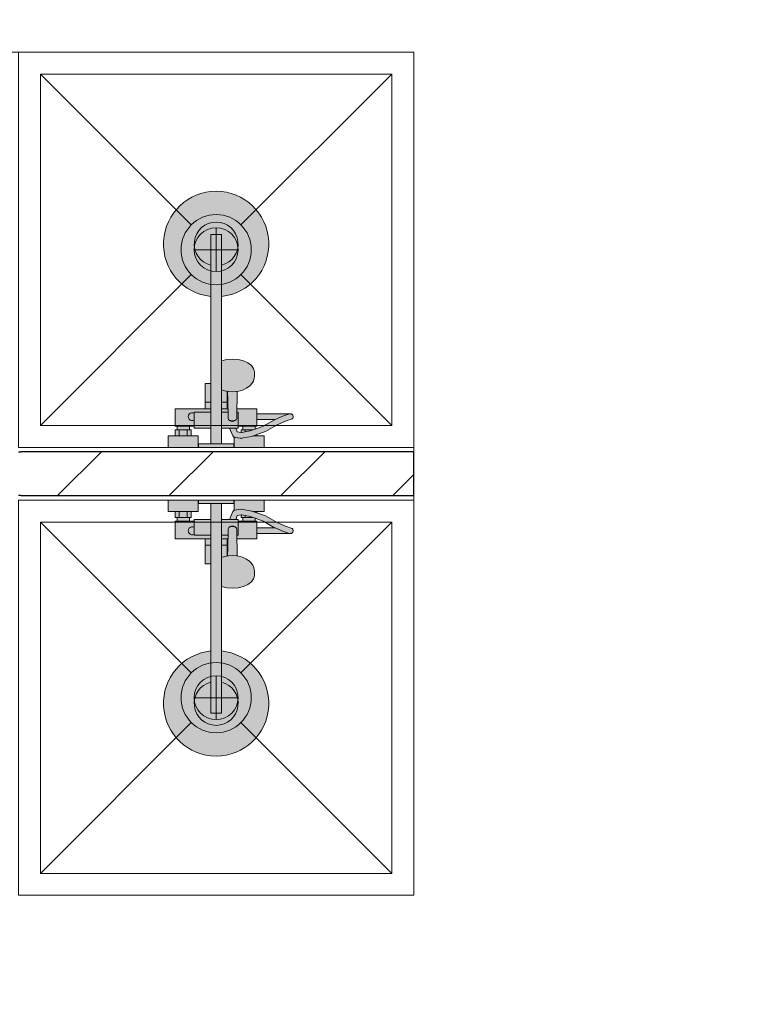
# Model space of a CAD drawing. Header units: millimetres. Extents: x -59761 to 112741, y -57975 to 46221.
# Tile 48 of 256: x 18543 to 20188, y -15458 to -13216. Entities that reach past the tile are written whole.
import ezdxf

# ---------------------------------------------------------------- set-up
doc = ezdxf.new("R2010")
doc.units = ezdxf.units.MM
doc.linetypes.add('Wipeout_Contour', pattern=[1000, 0, -1000])
doc.linetypes.add('Штриховая', pattern=[564.444447, 282.222223, -282.222223])
for name, color, linetype in [('Интерьер - Оборудование', 7, 'Continuous'), ('Интерьер - Сантехника', 7, 'Continuous'), ('Конструктив - Стены Блок 100 нов', 7, 'Continuous'), ('Элемент Модели - Зона', 7, 'Continuous')]:
    doc.layers.add(name, color=color, linetype=linetype)
pattern_1 = [(45, (-45000, -53650), (-111.36932, 111.36932), [0, -105, 0, -157.5]), (110, (-44650, -53650), (148.0016, 53.86817), [0, -77, 0, -133])]

msp = doc.modelspace()

# ---------------------------------------------------------------- linework, layer by layer
at = {"layer": 'Интерьер - Оборудование', "color": 7, "linetype": 'Continuous', "lineweight": 5}
for p, q in [((18978, -13846.39), (18978, -13704.99)), ((18978, -13704.99), (19002, -13704.99)), ((19002, -13846.39), (19002, -13704.99)), ((19002, -13992.95), (19002, -14145.99)), ((18978, -14145.99), (18978, -14044.99)), ((19002.06, -14047.6), (19002, -14047.65)), ((19004.2, -14059.78), (19002, -14058.81)), ((19002, -14061.65), (19002.06, -14061.69)), ((19009.37, -14061.14), (19004.2, -14059.78)), ((19017.88, -14063.16), (19009.37, -14061.14)), ((19014.99, -14101.99), (19014.99, -14062.48)), ((19015.99, -14062.71), (19016.5, -14080.92)), ((19027, -14063.85), (19017.88, -14063.16)), ((19036.12, -14063.16), (19027, -14063.85)), ((19038.01, -14062.71), (19036.12, -14063.16)), ((18965.01, -14086.99), (18978, -14086.99)), ((19014.99, -14086.99), (19002, -14086.99)), ((19016.5, -14080.92), (19017, -14123.16)), ((18940, -14141.99), (18940, -14109.99)), ((18940, -14109.99), (18978, -14109.99)), ((18965.01, -14101.99), (18978, -14101.99)), ((19016.75, -14101.99), (19002, -14101.99)), ((19016.84, -14109.99), (19002, -14109.99)), ((19017, -14123.16), (19017.24, -14124.8)), ((19036.76, -14124.8), (19037, -14123.16)), ((19037.25, -14101.99), (19037, -14123.16)), ((19040, -14109.99), (19037.16, -14109.99)), ((19040, -14109.99), (19040, -14141.99)), ((19083, -14126.49), (19083, -14113.49)), ((19143.44, -14118.23), (19124.45, -14126.49)), ((19156.99, -14113.81), (19143.44, -14118.23)), ((19156.99, -14113.81), (19159, -14113.49)), ((18901, -14141.99), (18929, -14141.99)), ((19017.24, -14124.8), (19017.94, -14126.33)), ((19017.94, -14126.33), (19019.05, -14127.65)), ((19019.05, -14127.65), (19020.5, -14128.66)), ((19020.5, -14128.66), (19021.99, -14129.21)), ((19034.45, -14145.99), (19020.6, -14145.99)), ((19022, -14129.23), (19021.99, -14129.21)), ((19022, -14129.22), (19022.19, -14129.29)), ((19024.41, -14130.4), (19022, -14129.23)), ((19022.19, -14129.29), (19024, -14129.51)), ((19024, -14129.51), (19030, -14129.51)), ((19027, -14130.8), (19024.41, -14130.4)), ((19029.59, -14130.4), (19027, -14130.8)), ((19032, -14129.23), (19029.59, -14130.4)), ((19030, -14129.51), (19031.81, -14129.29)), ((19031.81, -14129.29), (19032, -14129.22)), ((19032, -14129.23), (19032.01, -14129.21)), ((19032.01, -14129.21), (19033.5, -14128.66)), ((19033.5, -14128.66), (19034.95, -14127.65)), ((19034.95, -14127.65), (19036.06, -14126.33)), ((19036.06, -14126.33), (19036.76, -14124.8)), ((19040, -14131.5), (19040, -14134.88)), ((19040, -14134.88), (19040, -14137.99)), ((19040, -14137.99), (19040, -14140.72)), ((19079, -14141.99), (19051, -14141.99)), ((18897, -14163.99), (18933, -14163.99)), ((18901, -14149.99), (18929, -14149.99)), ((18906, -14163.99), (18906, -14149.99)), ((18924, -14163.99), (18924, -14149.99)), ((19031.53, -14167), (19031, -14166.77)), ((19032.76, -14167.27), (19031.53, -14167)), ((19045.93, -14169.43), (19032.76, -14167.27)), ((19048.36, -14156.12), (19046.78, -14156.41)), ((19067.47, -14152.43), (19048.36, -14156.12)), ((19051, -14149.99), (19056, -14149.99)), ((19071.01, -14164.94), (19051.67, -14168.63)), ((19056, -14149.99), (19074, -14149.99)), ((19056, -14154.65), (19056, -14149.99)), ((19079, -14148.35), (19067.47, -14152.43)), ((19083, -14160.7), (19071.01, -14164.94)), ((19072.13, -14164.5), (19072.11, -14164.5)), ((19073.71, -14163.99), (19083, -14163.99)), ((19074, -14149.99), (19074.38, -14149.99)), ((19074, -14150.12), (19074, -14149.99)), ((19047.18, -14169.48), (19045.93, -14169.43)), ((19051.67, -14168.63), (19047.18, -14169.48)), ((18897, -14335.99), (18933, -14335.99)), ((18906, -14335.99), (18906, -14349.99)), ((18924, -14335.99), (18924, -14349.99)), ((19031.53, -14332.98), (19031, -14333.21)), ((19032.76, -14332.71), (19031.53, -14332.98)), ((19045.93, -14330.55), (19032.76, -14332.71)), ((19047.18, -14330.5), (19045.93, -14330.55)), ((19048.36, -14343.86), (19046.78, -14343.57)), ((19051.67, -14331.35), (19047.18, -14330.5)), ((19067.47, -14347.54), (19048.36, -14343.86)), ((19071.01, -14335.03), (19051.67, -14331.35)), ((19056, -14345.33), (19056, -14349.99)), ((19079, -14351.62), (19067.47, -14347.54)), ((19083, -14339.28), (19071.01, -14335.03)), ((19072.13, -14335.48), (19072.11, -14335.48)), ((19073.71, -14335.99), (19083, -14335.99)), ((18901, -14349.99), (18929, -14349.99)), ((18901, -14357.99), (18929, -14357.99)), ((18940, -14357.99), (18940, -14389.99)), ((18978, -14353.99), (18978, -14454.99)), ((19002, -14507.03), (19002, -14353.99)), ((19034.45, -14353.99), (19020.6, -14353.99)), ((19024.41, -14369.58), (19022, -14370.75)), ((19027, -14369.18), (19024.41, -14369.58)), ((19029.59, -14369.58), (19027, -14369.18)), ((19032, -14370.75), (19029.59, -14369.58)), ((19040, -14389.99), (19040, -14357.99)), ((19040, -14361.99), (19040, -14359.26)), ((19040, -14365.1), (19040, -14361.99)), ((19040, -14368.48), (19040, -14365.1)), ((19051, -14349.99), (19056, -14349.99)), ((19079, -14357.99), (19051, -14357.99)), ((19056, -14349.99), (19074, -14349.99)), ((19074, -14349.86), (19074, -14349.99)), ((19074, -14349.99), (19074.38, -14349.99)), ((18940, -14389.99), (18978, -14389.99)), ((19016.84, -14389.99), (19002, -14389.99)), ((19016.5, -14419.06), (19017, -14376.82)), ((19017, -14376.82), (19017.24, -14375.17)), ((19017.24, -14375.17), (19017.94, -14373.64)), ((19017.94, -14373.64), (19019.05, -14372.33)), ((19019.05, -14372.33), (19020.5, -14371.32)), ((19020.5, -14371.32), (19021.99, -14370.76)), ((19022, -14370.75), (19021.99, -14370.76)), ((19022, -14370.76), (19022.19, -14370.69)), ((19022.19, -14370.69), (19024, -14370.47)), ((19024, -14370.47), (19030, -14370.47)), ((19030, -14370.47), (19031.81, -14370.69)), ((19031.81, -14370.69), (19032, -14370.76)), ((19032, -14370.75), (19032.01, -14370.76)), ((19032.01, -14370.76), (19033.5, -14371.32)), ((19033.5, -14371.32), (19034.95, -14372.33)), ((19034.95, -14372.33), (19036.06, -14373.64)), ((19036.06, -14373.64), (19036.76, -14375.17)), ((19036.76, -14375.17), (19037, -14376.82)), ((19037.25, -14397.99), (19037, -14376.82)), ((19040, -14389.99), (19037.16, -14389.99)), ((19083, -14373.49), (19083, -14386.49)), ((19143.44, -14381.74), (19124.45, -14373.49)), ((19156.99, -14386.17), (19143.44, -14381.74)), ((19156.99, -14386.17), (19159, -14386.49)), ((18965.01, -14397.99), (18978, -14397.99)), ((18965.01, -14412.99), (18978, -14412.99)), ((19016.75, -14397.99), (19002, -14397.99)), ((19014.99, -14412.99), (19002, -14412.99)), ((19014.99, -14397.99), (19014.99, -14437.5)), ((19017.88, -14436.82), (19009.37, -14438.84)), ((19015.99, -14437.27), (19016.5, -14419.06)), ((19027, -14436.13), (19017.88, -14436.82)), ((19036.12, -14436.82), (19027, -14436.13)), ((19038.01, -14437.27), (19036.12, -14436.82)), ((19002, -14438.33), (19002.06, -14438.29)), ((19004.2, -14440.2), (19002, -14441.17)), ((19002.06, -14452.38), (19002, -14452.33)), ((19009.37, -14438.84), (19004.2, -14440.2)), ((18978, -14653.59), (18978, -14794.99)), ((19002, -14653.59), (19002, -14794.99)), ((18978, -14794.99), (19002, -14794.99))]:
    msp.add_line(p, q, dxfattribs=at)
at = {"layer": 'Интерьер - Оборудование', "color": 7, "linetype": 'Continuous', "lineweight": 5, "flags": 128}
for points in [[(19040, -14145.99), (19034.45, -14145.99), (19038.16, -14155.01), (19046.78, -14156.41), (19047, -14156.37), (19047, -14149.99), (19051, -14149.99), (19051, -14141.99), (19040, -14141.99)], [(19079, -14141.99), (19079, -14148.35), (19096.91, -14142.02), (19123.04, -14127.1), (19124.45, -14126.49), (19083, -14126.49), (19083, -14141.99)], [(19040, -14353.99), (19034.45, -14353.99), (19038.16, -14344.97), (19046.78, -14343.57), (19047, -14343.61), (19047, -14349.99), (19051, -14349.99), (19051, -14357.99), (19040, -14357.99)], [(19079, -14357.99), (19079, -14351.62), (19096.91, -14357.96), (19123.04, -14372.88), (19124.45, -14373.49), (19083, -14373.49), (19083, -14357.99)]]:
    msp.add_lwpolyline(points, close=True, dxfattribs=at)
at = {"layer": 'Интерьер - Оборудование', "color": 7, "linetype": 'Continuous', "lineweight": 5}
for centre, radius, start, end in [((18990, -13726.99), 50, 283.88654, 256.11346), ((18935.5, -14119.99), 9, 60, 300), ((18935.5, -14379.99), 9, 60, 300), ((18990, -14772.99), 50, 103.88654, 76.11346)]:
    msp.add_arc(centre, radius, start, end, dxfattribs=at)
at = {"layer": 'Интерьер - Сантехника', "color": 7, "linetype": 'Continuous', "lineweight": 5}
for p, q in [((19390, -13339.99), (18590, -13339.99)), ((18590, -13339.99), (18590, -14139.99)), ((18590, -13339.99), (18933.43, -13683.42)), ((19390, -13339.99), (19046.57, -13683.42)), ((19390, -14139.99), (19390, -13339.99)), ((18990, -13689.99), (18990, -13789.99)), ((19040, -13739.99), (18940, -13739.99)), ((18590, -14139.99), (18933.43, -13796.56)), ((19390, -14139.99), (19046.57, -13796.56)), ((18590, -14139.99), (19390, -14139.99)), ((19390, -14359.99), (18590, -14359.99)), ((18590, -14359.99), (18590, -15159.99)), ((18590, -14359.99), (18933.43, -14703.42)), ((19390, -14359.99), (19046.57, -14703.42)), ((19390, -15159.99), (19390, -14359.99)), ((18990, -14709.99), (18990, -14809.99)), ((19040, -14759.99), (18940, -14759.99)), ((18590, -15159.99), (18933.43, -14816.56)), ((19390, -15159.99), (19046.57, -14816.56)), ((18590, -15159.99), (19390, -15159.99))]:
    msp.add_line(p, q, dxfattribs=at)
for centre, radius in [((18990, -13739.99), 80), ((18990, -13739.99), 50), ((18990, -14759.99), 80), ((18990, -14759.99), 50)]:
    msp.add_circle(centre, radius, dxfattribs=at)
at = {"layer": 'Элемент Модели - Зона', "color": 253, "linetype": 'Штриховая', "lineweight": 15, "flags": 128}
msp.add_lwpolyline([(23960.57, -14189.99), (23960.57, -13289.99), (24078.18, -13289.99), (24078.18, -14189.99), (24979.73, -14189.99), (24979.73, -14179.99), (32179.73, -14179.99), (32179.73, -11600), (17520, -11600), (17520, -14189.99), (18420, -14189.99), (18420, -13289.99), (18540, -13289.99), (18540, -14189.99), (19440, -14189.99), (19440, -14309.99), (18540, -14309.99), (18540, -15209.99), (18420, -15209.99), (18420, -14309.99), (17520, -14309.99), (17520, -17680), (24979.73, -17680), (24979.73, -14309.99), (24079.73, -14309.99), (24079.73, -15209.99), (23959.8, -15209.99), (23959.8, -14309.99), (23059.8, -14309.99), (23059.8, -14189.99)], close=True, dxfattribs=at)

# ---------------------------------------------------------------- next in the draw order: wipeouts: each hides what was drawn before it
at = {"color": 254, "linetype": 'Wipeout_Contour', "lineweight": 0, "ltscale": 9979449.24724093}
msp.add_wipeout([(18545, -14199.99), (19440, -14199.99), (19440, -14189.99), (18545, -14189.99)], dxfattribs=at).dxf.layer = 'Конструктив - Стены Блок 100 нов'
at = {"color": 254, "linetype": 'Wipeout_Contour', "lineweight": 0, "ltscale": 9979502.283787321}
msp.add_wipeout([(18545, -14309.99), (19440, -14309.99), (19440, -14299.99), (18545, -14299.99)], dxfattribs=at).dxf.layer = 'Конструктив - Стены Блок 100 нов'

# ---------------------------------------------------------------- next in the draw order: hatches: boundary and pattern name
at = {"layer": 'Конструктив - Стены Блок 100 нов', "linetype": 'Continuous', "lineweight": 5}
h = msp.add_hatch(dxfattribs=at)
h.set_pattern_fill('ШТУКАТУРКА__ГИПС_01_000D', color=252, style=0, pattern_type=2)
h.set_pattern_definition(pattern_1)
h.paths.add_polyline_path([(18545, -14199.99), (19440, -14199.99), (19440, -14189.99), (18545, -14189.99)])
h = msp.add_hatch(dxfattribs=at)
h.set_pattern_fill('ШТУКАТУРКА__ГИПС_01_000D', color=252, style=0, pattern_type=2)
h.set_pattern_definition(pattern_1)
h.paths.add_polyline_path([(18545, -14309.99), (19440, -14309.99), (19440, -14299.99), (18545, -14299.99)])

# ---------------------------------------------------------------- next in the draw order: linework, layer by layer
at = {"layer": 'Интерьер - Оборудование', "color": 7, "linetype": 'Continuous', "lineweight": 5}
for p, q in [((18978, -14181.99), (19002, -14181.99)), ((18978, -14317.99), (19002, -14317.99))]:
    msp.add_line(p, q, dxfattribs=at)

# ---------------------------------------------------------------- next in the draw order: wipeouts: each hides what was drawn before it
at = {"color": 254, "linetype": 'Wipeout_Contour', "lineweight": 0, "ltscale": 9979445.983901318}
msp.add_wipeout([(18530, -14299.99), (19440, -14299.99), (19440, -14199.99), (18530, -14199.99)], dxfattribs=at).dxf.layer = 'Конструктив - Стены Блок 100 нов'

# ---------------------------------------------------------------- next in the draw order: hatches: boundary and pattern name
at = {"layer": 'Интерьер - Оборудование', "linetype": 'Continuous', "lineweight": 0}
h = msp.add_hatch(color=255, dxfattribs=at)
h.paths.add_polyline_path([(18978, -13846.39), (18978, -14044.99), (18976.87, -14044.99), (18972.92, -14044.99), (18969.65, -14044.99), (18967.18, -14044.99), (18965.61, -14044.99), (18965.01, -14044.99), (18965.01, -14101.99), (18897, -14101.99), (18897, -14141.99), (18901, -14141.99), (18901, -14149.99), (18897, -14149.99), (18897, -14163.99), (18881, -14163.99), (18881, -14189.99), (18949, -14189.99), (18949, -14163.99), (18933, -14163.99), (18933, -14149.99), (18929, -14149.99), (18929, -14141.99), (18940, -14141.99), (18940, -14145.99), (18978, -14145.99), (18978, -14181.99), (18950, -14181.99), (18950, -14189.99), (19030, -14189.99), (19030, -14181.99), (19002, -14181.99), (19002, -14145.99), (19020.44, -14145.99), (19027.81, -14163.79), (19028.48, -14164.86), (19029.35, -14165.77), (19030.37, -14166.5), (19031, -14166.77), (19031, -14189.99), (19099, -14189.99), (19099, -14163.99), (19083, -14163.99), (19083, -14160.7), (19102.29, -14153.86), (19128.96, -14138.68), (19148.16, -14130.34), (19161.01, -14126.17, 0.8537531), (19159, -14113.49), (19083, -14113.49), (19083, -14101.99), (19037.25, -14101.99), (19037.5, -14080.92), (19038.01, -14062.71), (19044.63, -14061.14), (19049.8, -14059.78), (19059.25, -14055.62), (19066.5, -14050.2), (19068.56, -14048.34), (19073.36, -14041.7), (19074.8, -14038.96), (19076.49, -14031.61), (19077, -14028.43), (19077, -14017.79), (19075.3, -14010.36), (19070.3, -14003.45), (19062.36, -13997.51), (19052, -13992.95), (19039.94, -13990.08), (19027, -13989.11), (19014.06, -13990.08), (19002, -13992.95), (19002, -13846.39, 19.9498744)])
h.paths.add_polyline_path([(19040, -14145.99), (19040, -14141.99), (19051, -14141.99), (19051, -14149.99), (19047, -14149.99), (19047, -14156.37), (19046.78, -14156.41), (19038.16, -14155.01), (19034.45, -14145.99)], flags=0)
h.paths.add_polyline_path([(19079, -14141.99), (19083, -14141.99), (19083, -14126.49), (19124.45, -14126.49), (19123.04, -14127.1), (19096.91, -14142.02), (19079, -14148.35)], flags=0)
h = msp.add_hatch(color=255, dxfattribs=at)
h.paths.add_polyline_path([(18978, -14653.59, 19.9498744), (19002, -14653.59), (19002, -14507.03), (19014.06, -14509.9), (19027, -14510.87), (19039.94, -14509.9), (19052, -14507.03), (19062.36, -14502.47), (19070.3, -14496.53), (19075.3, -14489.62), (19077, -14482.19), (19077, -14471.55), (19076.49, -14468.36), (19074.8, -14461.02), (19073.36, -14458.28), (19068.56, -14451.64), (19066.5, -14449.78), (19059.25, -14444.36), (19049.8, -14440.2), (19044.63, -14438.84), (19038.01, -14437.27), (19037.5, -14419.06), (19037.25, -14397.99), (19083, -14397.99), (19083, -14386.49), (19159, -14386.49, 0.8537531), (19161.01, -14373.81), (19148.16, -14369.63), (19128.96, -14361.3), (19102.29, -14346.12), (19083, -14339.28), (19083, -14335.99), (19099, -14335.99), (19099, -14309.99), (19031, -14309.99), (19031, -14333.21), (19030.37, -14333.48), (19029.35, -14334.21), (19028.48, -14335.12), (19027.81, -14336.19), (19020.44, -14353.99), (19002, -14353.99), (19002, -14317.99), (19030, -14317.99), (19030, -14309.99), (18950, -14309.99), (18950, -14317.99), (18978, -14317.99), (18978, -14353.99), (18940, -14353.99), (18940, -14357.99), (18929, -14357.99), (18929, -14349.99), (18933, -14349.99), (18933, -14335.99), (18949, -14335.99), (18949, -14309.99), (18881, -14309.99), (18881, -14335.99), (18897, -14335.99), (18897, -14349.99), (18901, -14349.99), (18901, -14357.99), (18897, -14357.99), (18897, -14397.99), (18965.01, -14397.99), (18965.01, -14454.99), (18965.61, -14454.99), (18967.18, -14454.99), (18969.65, -14454.99), (18972.92, -14454.99), (18976.87, -14454.99), (18978, -14454.99)])
h.paths.add_polyline_path([(19040, -14353.99), (19034.45, -14353.99), (19038.16, -14344.97), (19046.78, -14343.57), (19047, -14343.61), (19047, -14349.99), (19051, -14349.99), (19051, -14357.99), (19040, -14357.99)], flags=0)
h.paths.add_polyline_path([(19079, -14357.99), (19079, -14351.62), (19096.91, -14357.96), (19123.04, -14372.88), (19124.45, -14373.49), (19083, -14373.49), (19083, -14357.99)], flags=0)
at = {"layer": 'Конструктив - Стены Блок 100 нов', "linetype": 'Continuous', "lineweight": 5}
h = msp.add_hatch(dxfattribs=at)
h.set_pattern_fill('БЛОКИ_БЕТОННЫЕ_ЭФФЕКТИВН_2D', style=0, pattern_type=2)
h.set_pattern_definition([(45, (-45000, -54000), (-127.2792, 127.2792), [])])
h.paths.add_polyline_path([(18530, -14299.99), (19440, -14299.99), (19440, -14199.99), (18530, -14199.99)])

# ---------------------------------------------------------------- next in the draw order: linework, layer by layer
at = {"layer": 'Интерьер - Оборудование', "color": 7, "linetype": 'Continuous', "lineweight": 5, "flags": 128}
for points in [[(18978, -13846.39, -19.9498744), (19002, -13846.39), (19002, -13992.95), (19014.06, -13990.08), (19027, -13989.11), (19039.94, -13990.08), (19052, -13992.95), (19062.36, -13997.51), (19070.3, -14003.45), (19075.3, -14010.36), (19077, -14017.79), (19077, -14028.43), (19076.49, -14031.61), (19074.8, -14038.96), (19073.36, -14041.7), (19068.56, -14048.34), (19066.5, -14050.2), (19059.25, -14055.62), (19049.8, -14059.78), (19044.63, -14061.14), (19038.01, -14062.71), (19037.5, -14080.92), (19037.25, -14101.99), (19083, -14101.99), (19083, -14113.49), (19159, -14113.49, -0.8537531), (19161.01, -14126.17), (19148.16, -14130.34), (19128.96, -14138.68), (19102.29, -14153.86), (19083, -14160.7), (19083, -14163.99), (19099, -14163.99), (19099, -14189.99), (19031, -14189.99), (19031, -14166.77), (19030.37, -14166.5), (19029.35, -14165.77), (19028.48, -14164.86), (19027.81, -14163.79), (19020.44, -14145.99), (19002, -14145.99), (19002, -14181.99), (19030, -14181.99), (19030, -14189.99), (18950, -14189.99), (18950, -14181.99), (18978, -14181.99), (18978, -14145.99), (18940, -14145.99), (18940, -14141.99), (18929, -14141.99), (18929, -14149.99), (18933, -14149.99), (18933, -14163.99), (18949, -14163.99), (18949, -14189.99), (18881, -14189.99), (18881, -14163.99), (18897, -14163.99), (18897, -14149.99), (18901, -14149.99), (18901, -14141.99), (18897, -14141.99), (18897, -14101.99), (18965.01, -14101.99), (18965.01, -14044.99), (18965.61, -14044.99), (18967.18, -14044.99), (18969.65, -14044.99), (18972.92, -14044.99), (18976.87, -14044.99), (18978, -14044.99)], [(18978, -14653.59, 19.9498744), (19002, -14653.59), (19002, -14507.03), (19014.06, -14509.9), (19027, -14510.87), (19039.94, -14509.9), (19052, -14507.03), (19062.36, -14502.47), (19070.3, -14496.53), (19075.3, -14489.62), (19077, -14482.19), (19077, -14471.55), (19076.49, -14468.36), (19074.8, -14461.02), (19073.36, -14458.28), (19068.56, -14451.64), (19066.5, -14449.78), (19059.25, -14444.36), (19049.8, -14440.2), (19044.63, -14438.84), (19038.01, -14437.27), (19037.5, -14419.06), (19037.25, -14397.99), (19083, -14397.99), (19083, -14386.49), (19159, -14386.49, 0.8537531), (19161.01, -14373.81), (19148.16, -14369.63), (19128.96, -14361.3), (19102.29, -14346.12), (19083, -14339.28), (19083, -14335.99), (19099, -14335.99), (19099, -14309.99), (19031, -14309.99), (19031, -14333.21), (19030.37, -14333.48), (19029.35, -14334.21), (19028.48, -14335.12), (19027.81, -14336.19), (19020.44, -14353.99), (19002, -14353.99), (19002, -14317.99), (19030, -14317.99), (19030, -14309.99), (18950, -14309.99), (18950, -14317.99), (18978, -14317.99), (18978, -14353.99), (18940, -14353.99), (18940, -14357.99), (18929, -14357.99), (18929, -14349.99), (18933, -14349.99), (18933, -14335.99), (18949, -14335.99), (18949, -14309.99), (18881, -14309.99), (18881, -14335.99), (18897, -14335.99), (18897, -14349.99), (18901, -14349.99), (18901, -14357.99), (18897, -14357.99), (18897, -14397.99), (18965.01, -14397.99), (18965.01, -14454.99), (18965.61, -14454.99), (18967.18, -14454.99), (18969.65, -14454.99), (18972.92, -14454.99), (18976.87, -14454.99), (18978, -14454.99)]]:
    msp.add_lwpolyline(points, format="xyb", close=True, dxfattribs=at)
at = {"layer": 'Интерьер - Сантехника', "color": 7, "linetype": 'Continuous', "lineweight": 5, "flags": 128}
for points in [[(19440, -13289.99), (18540, -13289.99), (18540, -14189.99), (19440, -14189.99)], [(19440, -14309.99), (18540, -14309.99), (18540, -15209.99), (19440, -15209.99)]]:
    msp.add_lwpolyline(points, close=True, dxfattribs=at)
at = {"layer": 'Конструктив - Стены Блок 100 нов', "color": 7, "linetype": 'Continuous', "lineweight": 30}
for p, q in [((18540, -14199.99), (18545, -14199.99)), ((19440, -14199.99), (18545, -14199.99)), ((18545, -14299.99), (18540, -14299.99)), ((18545, -14299.99), (19440, -14299.99))]:
    msp.add_line(p, q, dxfattribs=at)
at = {"layer": 'Конструктив - Стены Блок 100 нов', "color": 7, "linetype": 'Continuous', "lineweight": 5, "flags": 128}
for points in [[(19440, -14189.99), (18545, -14189.99)], [(19440, -14199.99), (19440, -14189.99)], [(19440, -14309.99), (19440, -14299.99)], [(18545, -14309.99), (19440, -14309.99)]]:
    msp.add_lwpolyline(points, dxfattribs=at)
at = {"layer": 'Конструктив - Стены Блок 100 нов', "color": 7, "linetype": 'Continuous', "lineweight": 30, "flags": 128}
msp.add_lwpolyline([(19440, -14299.99), (19440, -14199.99)], dxfattribs=at)

doc.saveas('drawing.dxf')
